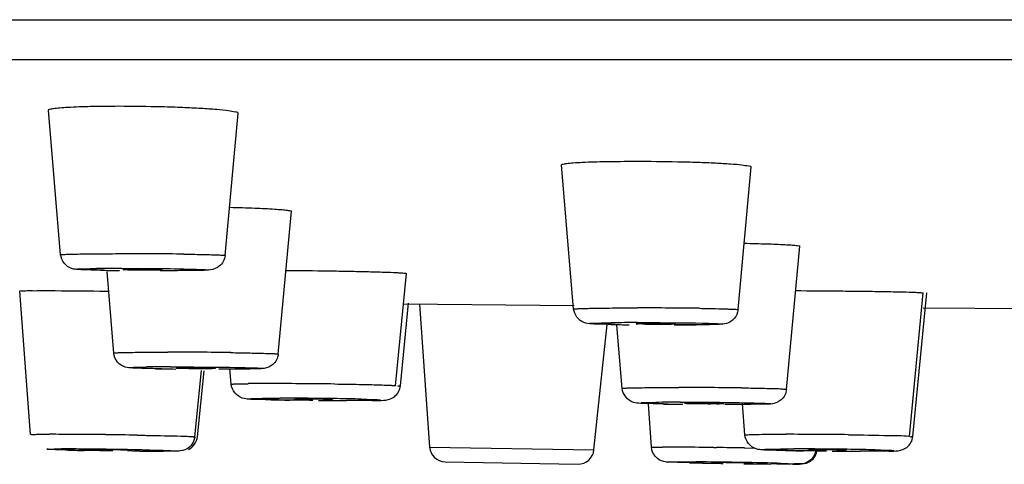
# Model space of a CAD drawing. Header units: millimetres. Extents: x 289 to 943, y 130 to 616.
# Tile 6 of 65: x 379.71 to 392.18, y 553.55 to 559.18. Entities that reach past the tile are written whole.
import ezdxf

# ---------------------------------------------------------------- set-up
doc = ezdxf.new("R2010")
doc.units = ezdxf.units.MM
doc.header["$LTSCALE"] = 65.395
doc.layers.get('0').update_dxf_attribs({"linetype": 'CONTINUOUS'})

msp = doc.modelspace()

# ---------------------------------------------------------------- linework, layer by layer
at = {"color": 9, "linetype": 'CONTINUOUS'}
for p, q in [((291.973, 559.177), (521.968, 559.177)), ((381, 556.029), (381.048, 556.03)), ((387.532, 555.343), (387.575, 555.343)), ((381.619, 554.782), (381.651, 554.782)), ((382.963, 554.385), (383.004, 554.385)), ((387.917, 554.312), (387.859, 554.313)), ((388.075, 554.336), (388.115, 554.336)), ((381.909, 553.895), (381.935, 553.895)), ((380.209, 553.744), (380.236, 553.744)), ((384.898, 553.767), (386.979, 553.731)), ((388.497, 553.762), (388.53, 553.761)), ((388.883, 553.756), (389.014, 553.754)), ((389.472, 553.744), (389.509, 553.744))]:
    msp.add_line(p, q, dxfattribs=at)
at = {"color": 7, "linetype": 'CONTINUOUS'}
for p, q in [((292.473, 558.675), (521.468, 558.675)), ((380.226, 556.202), (380.074, 558.033)), ((382.308, 556.193), (382.474, 557.996)), ((386.722, 555.515), (386.57, 557.341)), ((388.804, 555.507), (388.969, 557.315)), ((382.981, 554.944), (383.15, 556.752)), ((389.417, 554.498), (389.586, 556.31)), ((380.899, 554.956), (380.815, 555.988)), ((381.532, 556), (381.485, 556)), ((384.468, 554.544), (384.605, 555.965)), ((379.843, 553.925), (379.708, 555.743)), ((380.803, 555.742), (380.835, 555.742)), ((390.973, 553.902), (391.148, 555.72)), ((391.018, 553.902), (391.193, 555.72)), ((384.529, 554.544), (384.63, 555.591)), ((384.568, 555.58), (386.73, 555.56)), ((384.771, 555.578), (384.898, 553.767)), ((391.147, 555.53), (393.146, 555.518)), ((386.979, 553.731), (387.146, 555.321)), ((387.335, 554.509), (387.27, 555.309)), ((381.925, 553.898), (382.01, 554.737)), ((381.958, 553.898), (382.042, 554.734)), ((382.26, 554.753), (382.228, 554.753)), ((382.386, 554.562), (382.37, 554.762)), ((383.888, 554.356), (383.847, 554.356)), ((387.707, 553.765), (387.668, 554.317)), ((388.676, 554.306), (388.636, 554.306)), ((388.891, 553.921), (388.86, 554.321)), ((381.073, 553.725), (381.131, 553.726)), ((381.228, 553.716), (381.136, 553.717)), ((381.554, 553.714), (381.527, 553.714)), ((390.389, 553.714), (390.352, 553.714)), ((385.094, 553.581), (386.776, 553.552)), ((388.355, 553.566), (388.253, 553.568)), ((388.529, 553.571), (388.496, 553.571)), ((388.962, 553.562), (388.995, 553.563))]:
    msp.add_line(p, q, dxfattribs=at)
at = {"color": 9, "linetype": 'CONTINUOUS'}
for centre, radius, start, end in [((380.994, 495.936), 60.279, 89.61184, 89.99714), ((381.047, 502.693), 53.522, 89.2075, 89.6194), ((381.004, 527.287), 28.742, 90.0085, 90.6463), ((387.529, 495.489), 60.04, 89.61111, 89.99856), ((387.596, 504.412), 51.117, 89.1928, 89.6183), ((387.536, 524.411), 30.932, 90.0081, 90.6171), ((381.577, 494.828), 60.141, 89.61139, 89.9938), ((381.622, 498.857), 56.112, 89.2267, 89.6296), ((381.608, 529.427), 25.356, 89.9755, 90.67), ((382.873, 528.17), 26.402, 89.9285, 90.5908), ((382.896, 498.268), 56.303, 89.5871, 89.9901), ((382.842, 487.569), 67.002, 89.27004, 89.60685), ((388.049, 494.219), 60.303, 89.61193, 89.99514), ((388.112, 500.797), 53.724, 89.2144, 89.6314), ((382.994, 507.979), 46.407, 89.5461, 89.988), ((382.97, 501.932), 52.454, 89.1743, 89.572), ((383.236, 520.074), 34.31, 88.6749, 89.1823), ((388.071, 527.741), 26.594, 89.9911, 90.6631), ((380.07, 513.942), 39.987, 89.5229, 89.9765), ((379.803, 475.257), 78.674, 89.27923, 89.56315), ((379.687, 464.372), 89.559, 89.03448, 89.29281), ((389.401, 497.626), 56.303, 89.5871, 89.9901), ((389.347, 486.928), 67.002, 89.27004, 89.60685), ((380.219, 519.53), 34.214, 89.4698, 89.9707), ((379.938, 483.234), 70.511, 88.93301, 89.51437), ((387.827, 524.011), 29.756, 89.4463, 89.9615), ((387.415, 472.186), 81.583, 89.23978, 89.50904), ((386.969, 436.095), 117.677, 89.06788, 89.24007), ((389.499, 507.321), 46.423, 89.5454, 89.9879), ((389.476, 501.326), 52.418, 89.1727, 89.5713), ((389.744, 519.561), 34.181, 88.6713, 89.1808), ((389.728, 622.762), 69.209, 268.72919, 269.00544), ((387.451, 468.259), 85.325, 88.75924, 89.44859)]:
    msp.add_arc(centre, radius, start, end, dxfattribs=at)
at = {"color": 7, "linetype": 'CONTINUOUS'}
for centre, radius, start, end in [((381.295, 587.281), 31.28, 268.9777, 269.4075), ((381.202, 541.961), 14.058, 89.3616, 90.0047), ((387.769, 586.194), 30.88, 268.9359, 269.3637), ((387.709, 541.534), 13.799, 89.3556, 90.0089), ((387.98, 588.789), 33.475, 270.0247, 270.501), ((381.997, 585.838), 31.084, 268.9595, 269.1697), ((382.132, 595.111), 40.358, 269.168, 269.3632), ((381.852, 540.261), 14.511, 89.3716, 89.9956), ((383.543, 585.499), 31.14, 268.8055, 269.0007), ((383.718, 595.448), 41.09, 268.9991, 269.1782), ((383.295, 540), 14.375, 89.4969, 89.9794), ((383.336, 542.516), 11.859, 88.7514, 89.5893), ((383.857, 600.763), 46.407, 269.5461, 269.988), ((384.066, 563.33), 8.973, 270.6813, 271.0253), ((388.455, 587.417), 33.11, 268.9698, 269.3933), ((388.298, 539.97), 14.356, 89.3683, 89.9992), ((388.48, 552.195), 2.13, 86.0799, 90.638), ((381.191, 591.123), 37.404, 268.6691, 268.8095), ((381.447, 603.427), 49.711, 268.8086, 268.9361), ((381.544, 587.928), 34.214, 269.4698, 269.9707), ((385.097, 553.781), 0.2, 184, 269), ((386.78, 553.752), 0.2, 269, 354), ((390.048, 584.857), 31.14, 268.8055, 269.0007), ((390.223, 594.806), 41.09, 268.9991, 269.1782), ((389.8, 539.358), 14.375, 89.4969, 89.9794), ((389.841, 541.874), 11.859, 88.7514, 89.5893), ((390.362, 600.137), 46.423, 269.5454, 269.9879), ((389.955, 635.261), 81.711, 268.87782, 269.06185), ((389.898, 626.428), 72.878, 269.19629, 269.46605)]:
    msp.add_arc(centre, radius, start, end, dxfattribs=at)
for points, knots in [([(380.074, 558.033), (380.073, 558.039), (380.103, 558.048), (380.143, 558.055), (380.224, 558.064), (380.378, 558.074), (380.63, 558.083), (380.844, 558.085), (380.963, 558.085)], [0, 0, 0, 0, 0.02079, 0.074665, 0.161945, 0.280846, 0.600767, 1, 1, 1, 1]), ([(380.963, 558.085), (381.145, 558.085), (381.415, 558.081), (381.762, 558.07), (381.995, 558.059), (382.185, 558.045), (382.341, 558.033), (382.413, 558.016), (382.475, 558.008), (382.474, 557.997)], [0, 0, 0, 0, 0.360122, 0.532701, 0.688049, 0.818258, 0.916373, 0.977629, 1, 1, 1, 1]), ([(386.57, 557.341), (386.569, 557.347), (386.602, 557.353), (386.642, 557.36), (386.729, 557.367), (386.891, 557.377), (387.154, 557.384), (387.378, 557.385), (387.502, 557.385)], [0, 0, 0, 0, 0.019885, 0.074023, 0.161998, 0.281674, 0.602493, 1, 1, 1, 1]), ([(387.502, 557.386), (387.68, 557.386), (387.944, 557.383), (388.283, 557.374), (388.508, 557.365), (388.691, 557.354), (388.842, 557.345), (388.909, 557.329), (388.97, 557.326), (388.969, 557.315)], [0, 0, 0, 0, 0.363825, 0.536561, 0.691382, 0.820726, 0.91795, 0.978457, 1, 1, 1, 1]), ([(382.369, 556.803), (382.475, 556.8), (382.664, 556.794), (382.886, 556.784), (383.019, 556.774), (383.091, 556.768), (383.123, 556.76), (383.151, 556.757), (383.15, 556.752)], [0, 0, 0, 0, 0.405231, 0.724447, 0.842244, 0.928388, 0.980952, 1, 1, 1, 1]), ([(388.885, 556.348), (388.981, 556.346), (389.151, 556.341), (389.35, 556.334), (389.469, 556.326), (389.533, 556.322), (389.561, 556.315), (389.586, 556.314), (389.586, 556.31)], [0, 0, 0, 0, 0.409328, 0.727923, 0.844736, 0.92992, 0.981685, 1, 1, 1, 1]), ([(380.737, 556.006), (380.681, 556.007), (380.588, 556.009), (380.464, 556.014), (380.32, 556.021), (380.232, 556.128), (380.226, 556.202)], [0, 0, 0, 0, 0.279139, 0.468514, 0.624599, 1, 1, 1, 1]), ([(382.308, 556.193), (382.303, 556.141), (382.255, 556.049), (382.127, 556.003), (381.982, 556.006), (381.785, 556), (381.625, 556), (381.533, 556)], [0, 0, 0, 0, 0.178994, 0.315964, 0.448493, 0.681618, 1, 1, 1, 1]), ([(381.07, 556.018), (381.057, 556.018), (381.048, 556.013), (381.014, 556.02), (381.016, 556.016)], [0, 0, 0, 0, 0.745863, 1, 1, 1, 1]), ([(381.016, 556.016), (381.019, 556.008), (381.047, 556.018), (381.075, 556.011), (381.136, 556.013), (381.221, 556.01), (381.293, 556.01), (381.331, 556.01)], [0, 0, 0, 0, 0.083273, 0.181523, 0.31185, 0.640846, 1, 1, 1, 1]), ([(381.201, 556.019), (381.189, 556.019), (381.145, 556.019), (381.101, 556.019), (381.07, 556.018)], [0, 0, 0, 0, 0.283154, 1, 1, 1, 1]), ([(381.331, 556.01), (381.348, 556.01), (381.403, 556.011), (381.459, 556.011), (381.496, 556.012)], [0, 0, 0, 0, 0.315798, 1, 1, 1, 1]), ([(381.516, 556.014), (381.515, 556.017), (381.494, 556.012), (381.469, 556.019), (381.417, 556.017), (381.38, 556.018), (381.359, 556.018)], [0, 0, 0, 0, 0.071262, 0.273854, 0.592821, 1, 1, 1, 1]), ([(383.073, 556.004), (383.255, 556.003), (383.525, 556), (383.874, 555.994), (384.11, 555.989), (384.308, 555.983), (384.446, 555.979), (384.527, 555.973), (384.57, 555.972), (384.588, 555.967), (384.605, 555.967), (384.605, 555.965)], [0, 0, 0, 0, 0.355382, 0.528133, 0.684912, 0.816822, 0.916646, 0.952654, 0.978765, 0.994594, 1, 1, 1, 1]), ([(379.708, 555.743), (379.708, 555.75), (379.747, 555.739), (379.786, 555.751), (379.882, 555.746), (379.949, 555.748), (379.989, 555.748)], [0, 0, 0, 0, 0.064778, 0.257793, 0.573781, 1, 1, 1, 1]), ([(379.989, 555.748), (380.045, 555.748), (380.316, 555.747), (380.587, 555.745), (380.803, 555.742)], [0, 0, 0, 0, 0.206007, 1, 1, 1, 1]), ([(389.526, 555.748), (389.716, 555.747), (389.999, 555.745), (390.368, 555.741), (390.619, 555.738), (390.83, 555.733), (390.978, 555.73), (391.064, 555.726), (391.111, 555.726), (391.129, 555.72), (391.148, 555.722), (391.148, 555.72)], [0, 0, 0, 0, 0.351407, 0.524137, 0.681675, 0.814731, 0.915694, 0.952159, 0.978608, 0.994635, 1, 1, 1, 1]), ([(387.196, 555.32), (387.146, 555.321), (387.062, 555.323), (386.948, 555.327), (386.81, 555.338), (386.728, 555.443), (386.722, 555.515)], [0, 0, 0, 0, 0.266869, 0.446347, 0.615943, 1, 1, 1, 1]), ([(388.804, 555.507), (388.8, 555.466), (388.767, 555.386), (388.667, 555.326), (388.557, 555.32), (388.429, 555.317), (388.331, 555.315), (388.273, 555.315)], [0, 0, 0, 0, 0.196805, 0.382597, 0.530204, 0.720757, 1, 1, 1, 1]), ([(387.707, 555.333), (387.681, 555.333), (387.636, 555.331), (387.569, 555.335), (387.544, 555.326), (387.511, 555.333), (387.513, 555.329)], [0, 0, 0, 0, 0.397467, 0.721856, 0.929578, 1, 1, 1, 1]), ([(387.513, 555.329), (387.516, 555.322), (387.559, 555.335), (387.614, 555.321), (387.712, 555.326), (387.781, 555.324), (387.818, 555.324)], [0, 0, 0, 0, 0.082504, 0.309311, 0.637677, 1, 1, 1, 1]), ([(387.818, 555.324), (387.844, 555.324), (387.889, 555.325), (387.955, 555.322), (387.982, 555.33), (388.014, 555.323), (388.012, 555.327)], [0, 0, 0, 0, 0.396462, 0.720379, 0.928409, 1, 1, 1, 1]), ([(388.012, 555.327), (388.011, 555.331), (387.992, 555.325), (387.968, 555.332), (387.919, 555.33), (387.884, 555.331), (387.864, 555.332)], [0, 0, 0, 0, 0.071028, 0.272668, 0.591136, 1, 1, 1, 1]), ([(381.432, 554.76), (381.373, 554.761), (381.275, 554.763), (381.145, 554.767), (381.035, 554.773), (380.935, 554.836), (380.903, 554.915), (380.899, 554.956)], [0, 0, 0, 0, 0.280598, 0.471836, 0.618911, 0.803763, 1, 1, 1, 1]), ([(382.981, 554.944), (382.977, 554.895), (382.931, 554.805), (382.82, 554.759), (382.717, 554.758), (382.536, 554.753), (382.38, 554.753), (382.261, 554.753)], [0, 0, 0, 0, 0.182848, 0.331187, 0.42189, 0.561573, 1, 1, 1, 1]), ([(381.853, 554.772), (381.831, 554.772), (381.793, 554.771), (381.738, 554.774), (381.713, 554.766), (381.689, 554.773), (381.689, 554.769)], [0, 0, 0, 0, 0.402478, 0.72473, 0.929326, 1, 1, 1, 1]), ([(381.689, 554.769), (381.689, 554.767), (381.704, 554.77), (381.72, 554.765), (381.756, 554.767), (381.817, 554.764), (381.909, 554.764), (381.985, 554.763), (382.025, 554.763)], [0, 0, 0, 0, 0.021829, 0.084571, 0.184796, 0.317447, 0.648268, 1, 1, 1, 1]), ([(382.189, 554.766), (382.19, 554.77), (382.162, 554.764), (382.137, 554.772), (382.076, 554.769), (382.035, 554.771), (382.011, 554.771)], [0, 0, 0, 0, 0.070952, 0.275936, 0.596414, 1, 1, 1, 1]), ([(382.025, 554.763), (382.047, 554.763), (382.085, 554.764), (382.14, 554.761), (382.166, 554.769), (382.188, 554.762), (382.189, 554.766)], [0, 0, 0, 0, 0.401399, 0.723163, 0.928111, 1, 1, 1, 1]), ([(382.894, 554.366), (382.839, 554.367), (382.746, 554.369), (382.624, 554.374), (382.48, 554.38), (382.392, 554.488), (382.386, 554.562)], [0, 0, 0, 0, 0.279006, 0.46711, 0.621733, 1, 1, 1, 1]), ([(384.226, 554.358), (384.265, 554.359), (384.344, 554.356), (384.474, 554.398), (384.524, 554.492), (384.529, 554.544)], [0, 0, 0, 0, 0.299431, 0.597335, 1, 1, 1, 1]), ([(387.859, 554.313), (387.802, 554.314), (387.705, 554.316), (387.579, 554.321), (387.432, 554.326), (387.342, 554.434), (387.335, 554.509)], [0, 0, 0, 0, 0.283028, 0.47556, 0.627716, 1, 1, 1, 1]), ([(389.417, 554.498), (389.413, 554.448), (389.367, 554.357), (389.242, 554.309), (389.102, 554.312), (388.915, 554.306), (388.765, 554.306), (388.677, 554.306)], [0, 0, 0, 0, 0.181401, 0.325508, 0.456603, 0.684861, 1, 1, 1, 1]), ([(383.176, 554.373), (383.175, 554.366), (383.22, 554.379), (383.236, 554.37), (383.256, 554.37)], [0, 0, 0, 0, 0.262083, 1, 1, 1, 1]), ([(383.3, 554.375), (383.29, 554.375), (383.255, 554.375), (383.22, 554.375), (383.196, 554.374)], [0, 0, 0, 0, 0.310636, 1, 1, 1, 1]), ([(383.551, 554.366), (383.561, 554.366), (383.596, 554.367), (383.631, 554.367), (383.655, 554.367)], [0, 0, 0, 0, 0.310636, 1, 1, 1, 1]), ([(383.675, 554.369), (383.677, 554.375), (383.629, 554.363), (383.615, 554.372), (383.595, 554.372)], [0, 0, 0, 0, 0.260143, 1, 1, 1, 1]), ([(388.298, 554.325), (388.275, 554.325), (388.235, 554.324), (388.176, 554.328), (388.152, 554.32), (388.125, 554.326), (388.125, 554.322)], [0, 0, 0, 0, 0.401271, 0.724172, 0.929495, 1, 1, 1, 1]), ([(388.125, 554.322), (388.126, 554.32), (388.14, 554.323), (388.155, 554.319), (388.19, 554.32), (388.25, 554.318), (388.34, 554.317), (388.414, 554.317), (388.453, 554.317)], [0, 0, 0, 0, 0.021918, 0.084081, 0.183481, 0.315177, 0.645237, 1, 1, 1, 1]), ([(388.453, 554.317), (388.476, 554.317), (388.516, 554.318), (388.574, 554.315), (388.6, 554.323), (388.625, 554.316), (388.625, 554.32)], [0, 0, 0, 0, 0.400182, 0.722585, 0.928257, 1, 1, 1, 1]), ([(381.925, 553.898), (381.919, 553.836), (381.853, 553.737), (381.733, 553.715), (381.644, 553.715), (381.59, 553.714), (381.557, 553.714)], [0, 0, 0, 0, 0.410049, 0.641344, 0.781942, 1, 1, 1, 1]), ([(389.399, 553.724), (389.344, 553.725), (389.252, 553.727), (389.129, 553.732), (388.985, 553.738), (388.897, 553.846), (388.891, 553.921)], [0, 0, 0, 0, 0.279006, 0.46711, 0.621733, 1, 1, 1, 1]), ([(390.714, 553.716), (390.753, 553.717), (390.832, 553.714), (390.962, 553.757), (391.012, 553.85), (391.018, 553.902)], [0, 0, 0, 0, 0.299431, 0.597335, 1, 1, 1, 1]), ([(380.69, 553.733), (380.676, 553.733), (380.665, 553.727), (380.63, 553.737), (380.632, 553.732)], [0, 0, 0, 0, 0.738718, 1, 1, 1, 1]), ([(380.825, 553.732), (380.812, 553.733), (380.767, 553.733), (380.722, 553.733), (380.69, 553.733)], [0, 0, 0, 0, 0.284718, 1, 1, 1, 1]), ([(381.131, 553.726), (381.131, 553.728), (381.118, 553.724), (381.104, 553.729), (381.072, 553.728), (381.017, 553.73), (380.932, 553.731), (380.862, 553.732), (380.825, 553.732)], [0, 0, 0, 0, 0.021102, 0.081884, 0.179622, 0.3094, 0.636628, 1, 1, 1, 1]), ([(388.253, 553.568), (388.192, 553.57), (388.089, 553.572), (387.959, 553.576), (387.848, 553.579), (387.745, 553.639), (387.71, 553.723), (387.707, 553.765)], [0, 0, 0, 0, 0.287293, 0.478934, 0.609382, 0.800787, 1, 1, 1, 1]), ([(389.493, 553.552), (389.532, 553.552), (389.61, 553.547), (389.745, 553.583), (389.799, 553.679), (389.805, 553.734)], [0, 0, 0, 0, 0.292706, 0.588245, 1, 1, 1, 1]), ([(389.789, 553.734), (389.784, 553.687), (389.741, 553.598), (389.653, 553.56), (389.611, 553.555)], [0, 0, 0, 0, 0.525901, 1, 1, 1, 1]), ([(389.681, 553.731), (389.68, 553.724), (389.725, 553.737), (389.741, 553.728), (389.761, 553.728)], [0, 0, 0, 0, 0.262083, 1, 1, 1, 1]), ([(389.805, 553.733), (389.795, 553.733), (389.76, 553.733), (389.725, 553.733), (389.701, 553.732)], [0, 0, 0, 0, 0.310636, 1, 1, 1, 1]), ([(390.056, 553.725), (390.067, 553.725), (390.101, 553.725), (390.136, 553.725), (390.16, 553.725)], [0, 0, 0, 0, 0.310636, 1, 1, 1, 1]), ([(390.181, 553.727), (390.182, 553.734), (390.134, 553.721), (390.12, 553.73), (390.1, 553.73)], [0, 0, 0, 0, 0.260143, 1, 1, 1, 1]), ([(388.647, 553.57), (388.635, 553.57), (388.596, 553.571), (388.557, 553.571), (388.529, 553.571)], [0, 0, 0, 0, 0.301018, 1, 1, 1, 1]), ([(388.995, 553.563), (389.003, 553.568), (388.924, 553.559), (388.886, 553.57), (388.762, 553.568), (388.688, 553.57), (388.647, 553.57)], [0, 0, 0, 0, 0.083589, 0.320058, 0.651827, 1, 1, 1, 1]), ([(389.475, 553.552), (389.458, 553.552), (389.372, 553.552), (389.287, 553.553), (389.219, 553.554)], [0, 0, 0, 0, 0.201989, 1, 1, 1, 1]), ([(389.611, 553.555), (389.59, 553.552), (389.559, 553.553), (389.529, 553.552), (389.52, 553.552)], [0, 0, 0, 0, 0.693006, 1, 1, 1, 1])]:
    msp.add_open_spline(points, degree=3, knots=knots, dxfattribs=at)
at = {"color": 9, "linetype": 'CONTINUOUS'}
for points, knots in [([(380.226, 556.202), (380.225, 556.207), (380.255, 556.202), (380.285, 556.21), (380.358, 556.209), (380.447, 556.212), (380.561, 556.213), (380.746, 556.215), (380.894, 556.216), (380.997, 556.216)], [0, 0, 0, 0, 0.018058, 0.071629, 0.159141, 0.278498, 0.426532, 0.599573, 1, 1, 1, 1]), ([(381.787, 556.21), (381.815, 556.21), (381.917, 556.208), (382.019, 556.206), (382.092, 556.204)], [0, 0, 0, 0, 0.280907, 1, 1, 1, 1]), ([(382.092, 556.204), (382.123, 556.203), (382.175, 556.201), (382.248, 556.202), (382.278, 556.193), (382.308, 556.197), (382.308, 556.193)], [0, 0, 0, 0, 0.428471, 0.743151, 0.935023, 1, 1, 1, 1]), ([(380.773, 556.006), (380.708, 556.007), (380.593, 556.011), (380.505, 556.01), (380.398, 556.02), (380.46, 556.023), (380.478, 556.023)], [0, 0, 0, 0, 0.479003, 0.778245, 0.866578, 1, 1, 1, 1]), ([(380.478, 556.023), (380.491, 556.024), (380.558, 556.026), (380.625, 556.027), (380.68, 556.028)], [0, 0, 0, 0, 0.185222, 1, 1, 1, 1]), ([(381.048, 556.03), (381.2, 556.03), (381.383, 556.032), (382.237, 556.014), (382.054, 556.006)], [0, 0, 0, 0, 0.453044, 1, 1, 1, 1]), ([(386.722, 555.515), (386.722, 555.52), (386.754, 555.515), (386.785, 555.524), (386.862, 555.522), (386.955, 555.526), (387.076, 555.527), (387.269, 555.529), (387.423, 555.529), (387.531, 555.529)], [0, 0, 0, 0, 0.01818, 0.072173, 0.160322, 0.280293, 0.428775, 0.601811, 1, 1, 1, 1]), ([(388.316, 555.524), (388.384, 555.523), (388.503, 555.52), (388.643, 555.518), (388.724, 555.513), (388.768, 555.513), (388.787, 555.508), (388.804, 555.509), (388.804, 555.507)], [0, 0, 0, 0, 0.415911, 0.733412, 0.848564, 0.932215, 0.982787, 1, 1, 1, 1]), ([(387.243, 555.319), (387.181, 555.32), (387.075, 555.326), (386.987, 555.321), (386.897, 555.336), (386.966, 555.336), (386.988, 555.337)], [0, 0, 0, 0, 0.480696, 0.767751, 0.831526, 1, 1, 1, 1]), ([(386.988, 555.337), (387.002, 555.337), (387.073, 555.339), (387.145, 555.34), (387.203, 555.341)], [0, 0, 0, 0, 0.19058, 1, 1, 1, 1]), ([(387.575, 555.343), (387.667, 555.343), (387.98, 555.342), (388.293, 555.34), (388.513, 555.332)], [0, 0, 0, 0, 0.295371, 1, 1, 1, 1]), ([(388.537, 555.32), (388.506, 555.318), (388.325, 555.314), (388.144, 555.314), (387.993, 555.314)], [0, 0, 0, 0, 0.168913, 1, 1, 1, 1]), ([(388.513, 555.332), (388.544, 555.331), (388.656, 555.327), (388.559, 555.32), (388.537, 555.32)], [0, 0, 0, 0, 0.575013, 1, 1, 1, 1]), ([(380.899, 554.956), (380.899, 554.96), (380.925, 554.957), (380.951, 554.964), (381.015, 554.963), (381.131, 554.967), (381.326, 554.968), (381.491, 554.968), (381.583, 554.968)], [0, 0, 0, 0, 0.017862, 0.070434, 0.156582, 0.27458, 0.594679, 1, 1, 1, 1]), ([(382.379, 554.963), (382.462, 554.962), (382.607, 554.959), (382.779, 554.956), (382.881, 554.951), (382.936, 554.951), (382.959, 554.945), (382.981, 554.948), (382.981, 554.944)], [0, 0, 0, 0, 0.41005, 0.728793, 0.845647, 0.930736, 0.98238, 1, 1, 1, 1]), ([(381.503, 554.758), (381.466, 554.759), (381.396, 554.76), (381.291, 554.762), (381.192, 554.767), (381.14, 554.766), (381.083, 554.775), (381.12, 554.776), (381.132, 554.776)], [0, 0, 0, 0, 0.254317, 0.475448, 0.731559, 0.883978, 0.923623, 1, 1, 1, 1]), ([(381.132, 554.776), (381.142, 554.777), (381.202, 554.779), (381.262, 554.78), (381.311, 554.781)], [0, 0, 0, 0, 0.173462, 1, 1, 1, 1]), ([(381.651, 554.782), (381.803, 554.782), (382.016, 554.782), (382.959, 554.77), (382.747, 554.759)], [0, 0, 0, 0, 0.41724, 1, 1, 1, 1]), ([(382.747, 554.759), (382.722, 554.758), (382.56, 554.753), (382.398, 554.753), (382.26, 554.753)], [0, 0, 0, 0, 0.14925, 1, 1, 1, 1]), ([(382.386, 554.562), (382.386, 554.565), (382.405, 554.563), (382.413, 554.566), (382.421, 554.566)], [0, 0, 0, 0, 0.25377, 1, 1, 1, 1]), ([(382.421, 554.566), (382.432, 554.567), (382.492, 554.569), (382.551, 554.57), (382.601, 554.57)], [0, 0, 0, 0, 0.173807, 1, 1, 1, 1]), ([(383.696, 554.566), (383.799, 554.565), (383.947, 554.563), (384.132, 554.559), (384.247, 554.556), (384.335, 554.552), (384.409, 554.553), (384.438, 554.544), (384.469, 554.549), (384.468, 554.544)], [0, 0, 0, 0, 0.400511, 0.573276, 0.721374, 0.84088, 0.928457, 0.982018, 1, 1, 1, 1]), ([(384.494, 554.54), (384.503, 554.541), (384.511, 554.544), (384.529, 554.541), (384.529, 554.544)], [0, 0, 0, 0, 0.74144, 1, 1, 1, 1]), ([(387.335, 554.509), (387.335, 554.514), (387.363, 554.509), (387.39, 554.517), (387.458, 554.516), (387.58, 554.52), (387.785, 554.521), (387.957, 554.522), (388.054, 554.522)], [0, 0, 0, 0, 0.017933, 0.070903, 0.157575, 0.276105, 0.596583, 1, 1, 1, 1]), ([(388.848, 554.517), (388.878, 554.516), (388.984, 554.515), (389.091, 554.513), (389.167, 554.511)], [0, 0, 0, 0, 0.277656, 1, 1, 1, 1]), ([(389.167, 554.511), (389.203, 554.51), (389.263, 554.507), (389.348, 554.508), (389.383, 554.498), (389.418, 554.503), (389.417, 554.498)], [0, 0, 0, 0, 0.426999, 0.742056, 0.934632, 1, 1, 1, 1]), ([(382.821, 554.367), (382.744, 554.369), (382.474, 554.372), (382.666, 554.383), (382.704, 554.384)], [0, 0, 0, 0, 0.669387, 1, 1, 1, 1]), ([(382.704, 554.384), (382.722, 554.384), (382.808, 554.385), (382.894, 554.385), (382.963, 554.385)], [0, 0, 0, 0, 0.205417, 1, 1, 1, 1]), ([(383.42, 554.358), (383.365, 554.359), (383.165, 554.361), (382.966, 554.364), (382.821, 554.367)], [0, 0, 0, 0, 0.277164, 1, 1, 1, 1]), ([(384.263, 554.362), (384.224, 554.357), (384.098, 554.36), (383.974, 554.356), (383.888, 554.356)], [0, 0, 0, 0, 0.313419, 1, 1, 1, 1]), ([(384.03, 554.374), (384.067, 554.373), (384.108, 554.372), (384.303, 554.368), (384.263, 554.362)], [0, 0, 0, 0, 0.480171, 1, 1, 1, 1]), ([(387.575, 554.33), (387.586, 554.33), (387.649, 554.332), (387.711, 554.333), (387.763, 554.334)], [0, 0, 0, 0, 0.178308, 1, 1, 1, 1]), ([(388.115, 554.336), (388.267, 554.336), (388.469, 554.337), (389.377, 554.322), (389.176, 554.312)], [0, 0, 0, 0, 0.430471, 1, 1, 1, 1]), ([(379.843, 553.925), (379.843, 553.931), (379.877, 553.922), (379.911, 553.932), (379.994, 553.928), (380.052, 553.93), (380.086, 553.93)], [0, 0, 0, 0, 0.064809, 0.257825, 0.573803, 1, 1, 1, 1]), ([(381.196, 553.918), (381.259, 553.917), (381.462, 553.914), (381.666, 553.909), (381.807, 553.905)], [0, 0, 0, 0, 0.307327, 1, 1, 1, 1]), ([(381.807, 553.905), (381.821, 553.904), (381.859, 553.902), (381.897, 553.902), (381.921, 553.899)], [0, 0, 0, 0, 0.374412, 1, 1, 1, 1]), ([(388.891, 553.921), (388.891, 553.924), (388.91, 553.921), (388.93, 553.926), (388.977, 553.926), (389.064, 553.929), (389.213, 553.929), (389.339, 553.93), (389.411, 553.93)], [0, 0, 0, 0, 0.017269, 0.068048, 0.151995, 0.267581, 0.586089, 1, 1, 1, 1]), ([(390.201, 553.924), (390.372, 553.922), (390.626, 553.914), (390.881, 553.915), (390.964, 553.905)], [0, 0, 0, 0, 0.672493, 1, 1, 1, 1]), ([(390.982, 553.899), (390.991, 553.899), (390.999, 553.902), (391.017, 553.899), (391.017, 553.902)], [0, 0, 0, 0, 0.74144, 1, 1, 1, 1]), ([(380.228, 553.732), (380.195, 553.733), (380.17, 553.732), (380.032, 553.741), (380.056, 553.742)], [0, 0, 0, 0, 0.578787, 1, 1, 1, 1]), ([(380.056, 553.742), (380.064, 553.742), (380.115, 553.743), (380.166, 553.744), (380.209, 553.744)], [0, 0, 0, 0, 0.155391, 1, 1, 1, 1]), ([(380.887, 553.719), (380.825, 553.72), (380.605, 553.724), (380.385, 553.727), (380.228, 553.732)], [0, 0, 0, 0, 0.283676, 1, 1, 1, 1]), ([(381.251, 553.733), (381.326, 553.731), (381.403, 553.73), (381.784, 553.719), (381.707, 553.716)], [0, 0, 0, 0, 0.490892, 1, 1, 1, 1]), ([(381.707, 553.716), (381.699, 553.716), (381.648, 553.714), (381.597, 553.714), (381.554, 553.714)], [0, 0, 0, 0, 0.155391, 1, 1, 1, 1]), ([(387.707, 553.765), (387.707, 553.768), (387.727, 553.763), (387.746, 553.769), (387.793, 553.766), (387.827, 553.767), (387.847, 553.767)], [0, 0, 0, 0, 0.063903, 0.255614, 0.569934, 1, 1, 1, 1]), ([(389.325, 553.725), (389.248, 553.727), (388.978, 553.731), (389.172, 553.741), (389.211, 553.742)], [0, 0, 0, 0, 0.663603, 1, 1, 1, 1]), ([(389.211, 553.742), (389.229, 553.742), (389.316, 553.743), (389.403, 553.744), (389.472, 553.744)], [0, 0, 0, 0, 0.205791, 1, 1, 1, 1]), ([(389.925, 553.716), (389.87, 553.717), (389.67, 553.719), (389.469, 553.722), (389.325, 553.725)], [0, 0, 0, 0, 0.277347, 1, 1, 1, 1]), ([(390.768, 553.72), (390.728, 553.715), (390.601, 553.718), (390.475, 553.714), (390.389, 553.714)], [0, 0, 0, 0, 0.315099, 1, 1, 1, 1]), ([(390.536, 553.733), (390.574, 553.732), (390.614, 553.73), (390.807, 553.726), (390.768, 553.72)], [0, 0, 0, 0, 0.483087, 1, 1, 1, 1]), ([(388.193, 553.57), (388.12, 553.571), (388.095, 553.581), (387.882, 553.572), (387.904, 553.58)], [0, 0, 0, 0, 0.753338, 1, 1, 1, 1]), ([(387.904, 553.58), (387.907, 553.58), (387.938, 553.58), (387.969, 553.581), (387.997, 553.581)], [0, 0, 0, 0, 0.084646, 1, 1, 1, 1]), ([(388.016, 553.581), (388.034, 553.581), (388.119, 553.581), (388.204, 553.581), (388.272, 553.58)], [0, 0, 0, 0, 0.201989, 1, 1, 1, 1]), ([(389.298, 553.564), (389.371, 553.562), (389.396, 553.553), (389.61, 553.561), (389.587, 553.554)], [0, 0, 0, 0, 0.753338, 1, 1, 1, 1]), ([(389.587, 553.554), (389.584, 553.553), (389.553, 553.554), (389.522, 553.552), (389.494, 553.552)], [0, 0, 0, 0, 0.084646, 1, 1, 1, 1])]:
    msp.add_open_spline(points, degree=3, knots=knots, dxfattribs=at)
at = {"color": 7, "linetype": 'CONTINUOUS'}
msp.add_open_spline([(381.845, 553.737), (381.904, 553.765), (381.951, 553.833), (381.958, 553.898)], degree=3, dxfattribs=at)

doc.saveas('drawing.dxf')
